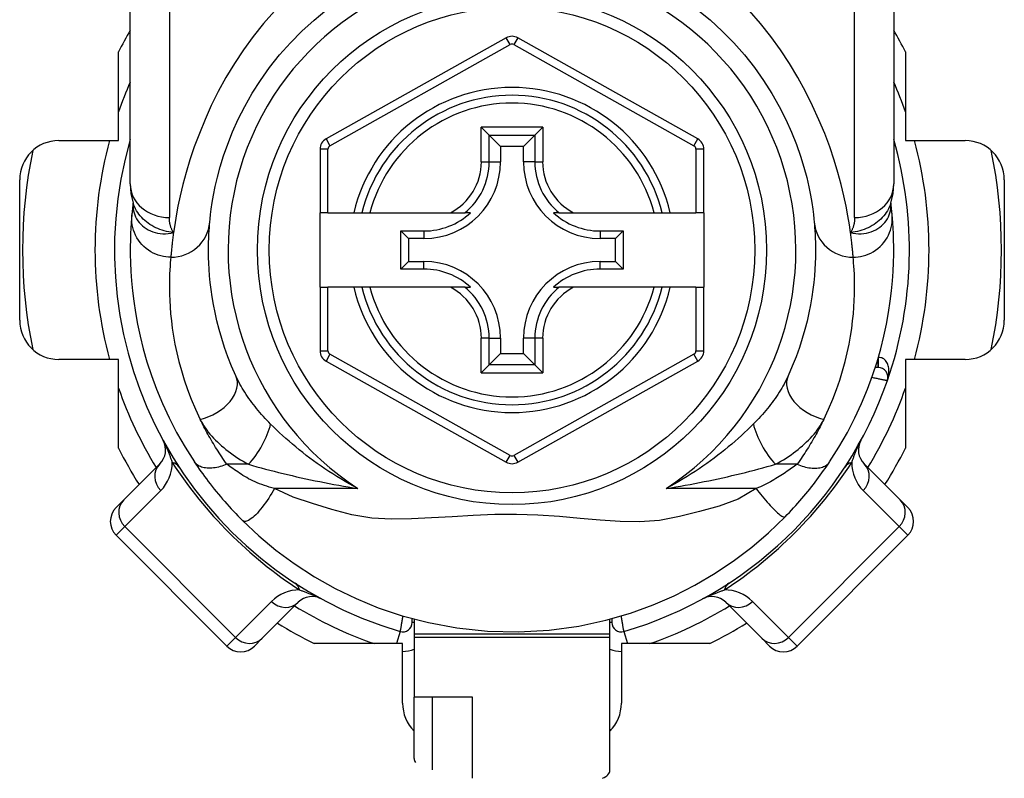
# Model space of a CAD drawing. Header units: inches. Extents: x 7 to 174, y 10 to 93.
# Tile 70 of 132: x 24.094 to 25.084, y 68.824 to 69.586. Entities that reach past the tile are written whole.
import ezdxf

# ---------------------------------------------------------------- set-up
doc = ezdxf.new("R2010")
doc.units = ezdxf.units.IN
doc.header["$MEASUREMENT"] = 0
doc.layers.add('Visible Edges(ANSI)', color=7, linetype='Continuous', lineweight=25)
doc.layers.add('Visible Tangent Edges(ANSI)', color=7, linetype='Continuous', lineweight=25)

msp = doc.modelspace()

# ---------------------------------------------------------------- linework, layer by layer
at = {"layer": 'Visible Edges(ANSI)'}
for p, q in [((24.20471, 69.42116), (24.20471, 69.65842)), ((24.97243, 69.65842), (24.97243, 69.42116)), ((24.58279, 69.56802), (24.4016, 69.46638)), ((24.77537, 69.46638), (24.59435, 69.56802)), ((24.1929, 69.46473), (24.1929, 69.55377)), ((24.98424, 69.55377), (24.98424, 69.46473)), ((24.55773, 69.47809), (24.56557, 69.47024)), ((24.56557, 69.47024), (24.577, 69.45882)), ((24.61156, 69.47024), (24.60013, 69.45882)), ((24.61156, 69.47024), (24.61941, 69.47809)), ((24.13294, 69.46473), (24.1929, 69.46473)), ((24.577, 69.45882), (24.577, 69.44331)), ((24.60013, 69.45882), (24.577, 69.45882)), ((24.60013, 69.44331), (24.60013, 69.45882)), ((24.98424, 69.46473), (25.0442, 69.46473)), ((24.39557, 69.45608), (24.39557, 69.39213)), ((24.78139, 69.39213), (24.78139, 69.45608)), ((24.09357, 69.2841), (24.09357, 69.42536)), ((25.08357, 69.42536), (25.08357, 69.2841)), ((24.20764, 69.40203), (24.20763, 69.40199)), ((24.96951, 69.40199), (24.9695, 69.40203)), ((24.40344, 69.39213), (24.39557, 69.39213)), ((24.39557, 69.31733), (24.39557, 69.39213)), ((24.40344, 69.39213), (24.42952, 69.39213)), ((24.42952, 69.39213), (24.43762, 69.39213)), ((24.43762, 69.39213), (24.44575, 69.39213)), ((24.44575, 69.39213), (24.52673, 69.39213)), ((24.52673, 69.39213), (24.541, 69.39213)), ((24.54691, 69.39213), (24.541, 69.39213)), ((24.63613, 69.39213), (24.63022, 69.39213)), ((24.63613, 69.39213), (24.65041, 69.39213)), ((24.65041, 69.39213), (24.73139, 69.39213)), ((24.73139, 69.39213), (24.73952, 69.39213)), ((24.73952, 69.39213), (24.74762, 69.39213)), ((24.74762, 69.39213), (24.77352, 69.39213)), ((24.78139, 69.39213), (24.77352, 69.39213)), ((24.78139, 69.39213), (24.78139, 69.31733)), ((24.4769, 69.33559), (24.4769, 69.37387)), ((24.4769, 69.37387), (24.48448, 69.3663)), ((24.4769, 69.37387), (24.49999, 69.37387)), ((24.67715, 69.37387), (24.70023, 69.37387)), ((24.70023, 69.37387), (24.69265, 69.3663)), ((24.70023, 69.37387), (24.70023, 69.33559)), ((24.48448, 69.3663), (24.48448, 69.34316)), ((24.49999, 69.3663), (24.48448, 69.3663)), ((24.69265, 69.3663), (24.67715, 69.3663)), ((24.69265, 69.34316), (24.69265, 69.3663)), ((24.4769, 69.33559), (24.48448, 69.34316)), ((24.48448, 69.34316), (24.49999, 69.34316)), ((24.67715, 69.34316), (24.69265, 69.34316)), ((24.70023, 69.33559), (24.69265, 69.34316)), ((24.49999, 69.33559), (24.4769, 69.33559)), ((24.70023, 69.33559), (24.67715, 69.33559)), ((24.39557, 69.31733), (24.39557, 69.25338)), ((24.39557, 69.31733), (24.40344, 69.31733)), ((24.42952, 69.31733), (24.40344, 69.31733)), ((24.43762, 69.31733), (24.42952, 69.31733)), ((24.44575, 69.31733), (24.43762, 69.31733)), ((24.52673, 69.31733), (24.44575, 69.31733)), ((24.541, 69.31733), (24.52673, 69.31733)), ((24.541, 69.31733), (24.54691, 69.31733)), ((24.63022, 69.31733), (24.63613, 69.31733)), ((24.65041, 69.31733), (24.63613, 69.31733)), ((24.73139, 69.31733), (24.65041, 69.31733)), ((24.73952, 69.31733), (24.73139, 69.31733)), ((24.74762, 69.31733), (24.73952, 69.31733)), ((24.77352, 69.31733), (24.74762, 69.31733)), ((24.77352, 69.31733), (24.78139, 69.31733)), ((24.78139, 69.25338), (24.78139, 69.31733)), ((24.577, 69.26615), (24.577, 69.25064)), ((24.60013, 69.25064), (24.60013, 69.26615)), ((24.56557, 69.23922), (24.577, 69.25064)), ((24.577, 69.25064), (24.60013, 69.25064)), ((24.61156, 69.23922), (24.60013, 69.25064)), ((24.1929, 69.24473), (24.13294, 69.24473)), ((24.1929, 69.15569), (24.1929, 69.24473)), ((24.4016, 69.24308), (24.58279, 69.14144)), ((24.59435, 69.14144), (24.77537, 69.24308)), ((24.98424, 69.24473), (24.98424, 69.15569)), ((25.0442, 69.24473), (24.98424, 69.24473)), ((24.56557, 69.23922), (24.55773, 69.23137)), ((24.61941, 69.23137), (24.61156, 69.23922)), ((24.95673, 69.23662), (24.9538, 69.23662)), ((24.23449, 69.13985), (24.19829, 69.10364)), ((24.97885, 69.10364), (24.94264, 69.13985)), ((24.19047, 69.09583), (24.19829, 69.10364)), ((24.97885, 69.10364), (24.98666, 69.09583)), ((24.19047, 69.06799), (24.30183, 68.95663)), ((24.87531, 68.95663), (24.98666, 69.06799)), ((24.33748, 68.96445), (24.37369, 69.00066)), ((24.80345, 69.00066), (24.83965, 68.96445)), ((24.48817, 68.98035), (24.48817, 68.98423)), ((24.49014, 68.98371), (24.49014, 68.96853)), ((24.68699, 68.96853), (24.68699, 68.98371)), ((24.68896, 68.98423), (24.68896, 68.98035)), ((24.33748, 68.96445), (24.32967, 68.95663)), ((24.49014, 68.96853), (24.49014, 68.96559)), ((24.49014, 68.96559), (24.49014, 68.90524)), ((24.68699, 68.96559), (24.68699, 68.96853)), ((24.68699, 68.83188), (24.68699, 68.96559)), ((24.84747, 68.95663), (24.83965, 68.96445)), ((24.47857, 68.95906), (24.38953, 68.95906)), ((24.47857, 68.8991), (24.47857, 68.95906)), ((24.78761, 68.95906), (24.69857, 68.95906)), ((24.69857, 68.95906), (24.69857, 68.8991)), ((24.49014, 68.84355), (24.49014, 68.90524)), ((24.54883, 68.90524), (24.49014, 68.90524))]:
    msp.add_line(p, q, dxfattribs=at)
at = {"layer": 'Visible Edges(ANSI)', "flags": 128}
for points in [[(24.28474, 69.38275), (24.28505, 69.38599), (24.28553, 69.39035), (24.28623, 69.39583), (24.28719, 69.40237), (24.28847, 69.40993), (24.29017, 69.41845), (24.29235, 69.42789), (24.29509, 69.43821), (24.29852, 69.44933), (24.30268, 69.46112), (24.30761, 69.47345), (24.31334, 69.48616), (24.31989, 69.49913), (24.32729, 69.51222), (24.33558, 69.52528), (24.34477, 69.53818), (24.35483, 69.55076), (24.36569, 69.56294), (24.3773, 69.57466), (24.3896, 69.58584), (24.40253, 69.5964)], [(24.77472, 69.59648), (24.78766, 69.58593), (24.79995, 69.57474), (24.81154, 69.56299), (24.82237, 69.55076), (24.83241, 69.53813), (24.84157, 69.5252), (24.84986, 69.5121), (24.85729, 69.49898), (24.86387, 69.48598), (24.86962, 69.47323), (24.87456, 69.4609), (24.87871, 69.44912), (24.8821, 69.43803), (24.88485, 69.42776), (24.88705, 69.41837), (24.88876, 69.40989), (24.89006, 69.40237), (24.891, 69.39585), (24.89166, 69.39038), (24.8921, 69.386), (24.8924, 69.38275)], [(24.20471, 69.42116), (24.20541, 69.41162), (24.20773, 69.40173)], [(24.9694, 69.40173), (24.97173, 69.41162), (24.97243, 69.42116)], [(24.20763, 69.40199), (24.20755, 69.40133), (24.20747, 69.40068), (24.20739, 69.40005), (24.20732, 69.39944), (24.20725, 69.39883), (24.20718, 69.39824), (24.20712, 69.39767), (24.20706, 69.39711), (24.207, 69.39656), (24.20694, 69.39602), (24.20688, 69.3955), (24.20683, 69.39499), (24.20678, 69.3945), (24.20673, 69.39402), (24.20668, 69.39355), (24.20663, 69.3931), (24.20659, 69.39266), (24.20655, 69.39224), (24.20651, 69.39183), (24.20647, 69.39143), (24.20643, 69.39105), (24.2064, 69.39068), (24.20636, 69.39033), (24.20633, 69.38999)], [(24.9708, 69.38999), (24.97077, 69.39033), (24.97074, 69.39068), (24.9707, 69.39105), (24.97067, 69.39143), (24.97063, 69.39183), (24.97059, 69.39224), (24.97055, 69.39266), (24.9705, 69.3931), (24.97046, 69.39355), (24.97041, 69.39402), (24.97036, 69.3945), (24.97031, 69.39499), (24.97025, 69.3955), (24.9702, 69.39602), (24.97014, 69.39656), (24.97008, 69.39711), (24.97002, 69.39767), (24.96995, 69.39824), (24.96988, 69.39883), (24.96981, 69.39944), (24.96974, 69.40005), (24.96967, 69.40068), (24.96959, 69.40133), (24.96951, 69.40199)], [(24.20633, 69.38999), (24.20601, 69.38626), (24.20567, 69.38189), (24.20535, 69.37685), (24.20506, 69.37117), (24.20484, 69.36485), (24.20472, 69.35788), (24.20474, 69.35029), (24.20492, 69.34207), (24.20531, 69.33324), (24.20596, 69.32381), (24.2069, 69.31379), (24.20819, 69.30319), (24.20987, 69.29203), (24.21199, 69.28033), (24.21461, 69.26813), (24.21778, 69.25543), (24.22155, 69.24228), (24.22598, 69.22872), (24.23112, 69.2148), (24.23704, 69.20055), (24.24375, 69.18606), (24.25133, 69.17138), (24.25979, 69.15661), (24.26919, 69.14179)], [(24.90795, 69.14179), (24.91733, 69.15657), (24.92579, 69.17135), (24.93337, 69.18603), (24.9401, 69.20054), (24.94601, 69.2148), (24.95115, 69.22872), (24.95559, 69.24228), (24.95936, 69.25543), (24.96253, 69.26813), (24.96515, 69.28033), (24.96727, 69.29203), (24.96895, 69.30319), (24.97024, 69.31379), (24.97118, 69.32381), (24.97182, 69.33324), (24.97222, 69.34207), (24.9724, 69.35029), (24.97241, 69.35788), (24.97229, 69.36485), (24.97207, 69.37117), (24.97179, 69.37685), (24.97146, 69.38189), (24.97113, 69.38626), (24.9708, 69.38999)], [(24.31089, 69.22826), (24.3067, 69.23792), (24.30294, 69.24742), (24.29961, 69.25676), (24.29667, 69.26589), (24.29411, 69.27479), (24.2919, 69.28343), (24.29001, 69.29179), (24.28843, 69.29984), (24.28711, 69.30759), (24.28604, 69.31502), (24.28519, 69.32212), (24.28454, 69.32891), (24.28406, 69.33535), (24.28374, 69.34146), (24.28354, 69.34721), (24.28346, 69.35262), (24.28346, 69.35766), (24.28353, 69.36235), (24.28367, 69.36667), (24.28385, 69.37063), (24.28406, 69.37422), (24.28429, 69.37744), (24.28452, 69.38029), (24.28474, 69.38275)], [(24.8924, 69.38275), (24.89261, 69.38029), (24.89284, 69.37745), (24.89306, 69.37423), (24.89327, 69.37064), (24.89345, 69.36667), (24.89359, 69.36232), (24.89367, 69.35762), (24.89368, 69.35255), (24.89359, 69.34713), (24.8934, 69.34137), (24.89308, 69.33527), (24.8926, 69.32883), (24.89194, 69.32206), (24.89109, 69.31496), (24.89001, 69.30753), (24.8887, 69.29977), (24.8871, 69.29169), (24.88521, 69.28332), (24.88299, 69.27467), (24.88043, 69.26578), (24.8775, 69.25667), (24.87417, 69.24736), (24.87043, 69.23788), (24.86624, 69.22826)], [(24.26919, 69.14179), (24.27077, 69.13943), (24.27241, 69.13703), (24.2741, 69.1346), (24.27584, 69.13214), (24.27762, 69.12966), (24.27944, 69.12716), (24.28131, 69.12464), (24.28322, 69.12211), (24.28517, 69.11957), (24.28716, 69.11703), (24.28919, 69.11448), (24.29126, 69.11193), (24.29335, 69.10939), (24.29546, 69.10687), (24.29759, 69.10437), (24.29975, 69.10189), (24.30192, 69.09943), (24.30412, 69.09698), (24.30633, 69.09456), (24.30856, 69.09217), (24.3108, 69.08979), (24.31305, 69.08745), (24.31532, 69.08513), (24.3176, 69.08284)], [(24.86321, 69.08655), (24.86536, 69.08877), (24.8675, 69.09102), (24.86963, 69.09329), (24.87175, 69.09558), (24.87385, 69.0979), (24.87594, 69.10024), (24.87801, 69.10259), (24.88004, 69.10495), (24.88205, 69.10731), (24.88402, 69.10967), (24.88597, 69.11203), (24.88787, 69.11439), (24.88975, 69.11674), (24.89159, 69.11909), (24.89339, 69.12142), (24.89515, 69.12375), (24.89689, 69.12607), (24.89858, 69.12837), (24.90024, 69.13067), (24.90187, 69.13294), (24.90345, 69.13519), (24.90499, 69.13742), (24.90649, 69.13962), (24.90795, 69.14179)], [(24.3176, 69.08284), (24.33405, 69.06737), (24.35102, 69.05316), (24.36958, 69.03946), (24.38993, 69.02626), (24.41064, 69.0146), (24.4318, 69.00434), (24.45415, 68.99517), (24.47829, 68.98705), (24.5046, 68.98016), (24.53321, 68.97488), (24.56379, 68.97167), (24.59495, 68.97093), (24.62602, 68.97272), (24.65572, 68.97679), (24.68294, 68.98265), (24.70773, 68.98984), (24.73047, 68.99805), (24.75174, 69.00728), (24.77233, 69.01771), (24.7929, 69.02977), (24.81234, 69.04283), (24.82988, 69.05616), (24.8465, 69.07044), (24.86321, 69.08655)]]:
    msp.add_lwpolyline(points, dxfattribs=at)
at = {"layer": 'Visible Edges(ANSI)'}
msp.add_circle((24.58857, 69.35473), 0.25591, dxfattribs=at)
for centre, radius, start, end in [((24.58857, 69.35473), 0.44291, 150.07357, 153.29515), ((24.58857, 69.55772), 0.01181, 60.68681, 119.29123), ((24.58857, 69.35473), 0.44291, 26.70485, 29.92643), ((24.58857, 69.35473), 0.15551, 13.91643, 166.08357), ((24.13294, 69.42536), 0.03937, 90, 180), ((24.58857, 69.35473), 0.39961, 163.8612, 253.64823), ((24.40738, 69.45608), 0.01181, 119.29123, 180), ((24.76958, 69.45608), 0.01181, 0, 60.68681), ((24.58857, 69.35473), 0.39961, 340.83542, 16.1388), ((25.0442, 69.42536), 0.03937, 0, 90), ((24.58857, 69.35473), 0.49213, 168.27724, 191.72276), ((24.58857, 69.35473), 0.49213, 348.27724, 11.72276), ((24.49999, 69.44331), 0.07702, 270, 0), ((24.67715, 69.44331), 0.07702, 180, 270), ((24.49999, 69.44331), 0.06944, 270, 312.51741), ((24.67715, 69.44331), 0.06944, 227.48259, 270), ((24.49999, 69.26615), 0.07702, 0, 90), ((24.67715, 69.26615), 0.07702, 90, 180), ((24.49999, 69.26615), 0.06944, 47.48259, 90), ((24.67715, 69.26615), 0.06944, 90, 132.51741), ((24.58857, 69.35473), 0.15551, 193.91643, 346.08357), ((24.13294, 69.2841), 0.03937, 180, 270), ((25.0442, 69.2841), 0.03937, 270, 0), ((24.40738, 69.25338), 0.01181, 180, 240.70877), ((24.76958, 69.25338), 0.01181, 299.31319, 0), ((24.95673, 69.22678), 0.00984, 340.83542, 90), ((24.58857, 69.35473), 0.39961, 286.35177, 340.83542), ((24.22057, 69.15377), 0.01969, 315, 28.6389), ((24.95656, 69.15377), 0.01969, 151.3611, 225), ((24.58857, 69.35473), 0.44291, 206.70485, 212.16041), ((24.58857, 69.35473), 0.44291, 327.83959, 333.29515), ((24.58857, 69.15174), 0.01181, 240.70877, 299.31319), ((24.20439, 69.08191), 0.01969, 135, 225), ((24.97274, 69.08191), 0.01969, 315, 45), ((24.38761, 68.98674), 0.01969, 61.3611, 135), ((24.78953, 68.98674), 0.01969, 45, 118.6389), ((24.58857, 69.35473), 0.44291, 237.83959, 243.29515), ((24.47873, 68.98035), 0.00945, 253.64823, 0), ((24.69841, 68.98035), 0.00945, 180, 286.35177), ((24.58857, 69.35473), 0.44291, 296.70485, 302.16041), ((24.31575, 68.97055), 0.01969, 225, 315), ((24.86139, 68.97055), 0.01969, 225, 315), ((24.51794, 68.8991), 0.03937, 180, 225.08961), ((24.6592, 68.8991), 0.03937, 314.91039, 0), ((24.58857, 69.35473), 0.49213, 258.27724, 258.46304), ((24.58857, 69.35473), 0.49213, 281.53696, 281.72276)]:
    msp.add_arc(centre, radius, start, end, dxfattribs=at)
for centre, major_axis, ratio, start_param, end_param in [((24.50983, 68.83748), (-0.01932, 0.00795), 0.47244, 0.192077, 0.554295), ((24.66731, 68.83188), (0.01969, 0), 0.532359, 5.388977, 6.283185)]:
    msp.add_ellipse(centre, major_axis=major_axis, ratio=ratio, start_param=start_param, end_param=end_param, dxfattribs=at)
at = {"layer": 'Visible Tangent Edges(ANSI)'}
for p, q in [((24.24408, 69.65842), (24.24408, 69.38727)), ((24.93306, 69.38727), (24.93306, 69.65842)), ((24.58664, 69.56116), (24.58279, 69.56802)), ((24.59435, 69.56802), (24.59049, 69.56115)), ((24.40545, 69.45951), (24.58664, 69.56116)), ((24.59049, 69.56115), (24.77151, 69.45952)), ((24.55773, 69.44331), (24.55773, 69.47809)), ((24.61941, 69.47809), (24.55773, 69.47809)), ((24.56557, 69.44331), (24.56557, 69.47024)), ((24.56557, 69.47024), (24.61156, 69.47024)), ((24.61156, 69.47024), (24.61156, 69.44331)), ((24.61941, 69.47809), (24.61941, 69.44331)), ((24.4016, 69.46638), (24.40545, 69.45951)), ((24.77151, 69.45952), (24.77537, 69.46638)), ((24.40344, 69.45608), (24.39557, 69.45608)), ((24.40344, 69.39213), (24.40344, 69.45608)), ((24.78139, 69.45608), (24.77352, 69.45608)), ((24.77352, 69.45608), (24.77352, 69.39213)), ((24.55773, 69.44331), (24.56557, 69.44331)), ((24.56557, 69.44331), (24.577, 69.44331)), ((24.61156, 69.44331), (24.60013, 69.44331)), ((24.61156, 69.44331), (24.61941, 69.44331)), ((24.49999, 69.37387), (24.49999, 69.3663)), ((24.67715, 69.37387), (24.67715, 69.3663)), ((24.49999, 69.33559), (24.49999, 69.34316)), ((24.67715, 69.33559), (24.67715, 69.34316)), ((24.40344, 69.25338), (24.40344, 69.31733)), ((24.77352, 69.31733), (24.77352, 69.25338)), ((24.55773, 69.23137), (24.55773, 69.26615)), ((24.56557, 69.26615), (24.55773, 69.26615)), ((24.56557, 69.23922), (24.56557, 69.26615)), ((24.56557, 69.26615), (24.577, 69.26615)), ((24.61156, 69.26615), (24.60013, 69.26615)), ((24.61941, 69.26615), (24.61156, 69.26615)), ((24.61156, 69.26615), (24.61156, 69.23922)), ((24.61941, 69.26615), (24.61941, 69.23137)), ((24.39557, 69.25338), (24.40344, 69.25338)), ((24.77352, 69.25338), (24.78139, 69.25338)), ((24.40545, 69.24995), (24.4016, 69.24308)), ((24.58664, 69.14831), (24.40545, 69.24995)), ((24.77151, 69.24994), (24.59049, 69.14831)), ((24.77537, 69.24308), (24.77151, 69.24994)), ((24.95673, 69.23662), (24.95673, 69.24609)), ((24.95684, 69.24646), (24.95679, 69.23662)), ((24.55773, 69.23137), (24.61941, 69.23137)), ((24.61156, 69.23922), (24.56557, 69.23922)), ((24.58279, 69.14144), (24.58664, 69.14831)), ((24.59049, 69.14831), (24.59435, 69.14144)), ((24.32361, 69.13933), (24.30194, 69.13933)), ((24.87519, 69.13933), (24.85353, 69.13933)), ((24.19916, 69.07667), (24.23536, 69.11288)), ((24.43361, 69.11502), (24.34968, 69.11502)), ((24.83405, 69.11502), (24.74353, 69.11502)), ((24.94177, 69.11288), (24.97798, 69.07667)), ((24.19916, 69.07667), (24.19047, 69.06799)), ((24.31051, 68.96532), (24.19916, 69.07667)), ((24.97798, 69.07667), (24.86663, 68.96532)), ((24.98666, 69.06799), (24.97798, 69.07667)), ((24.34672, 69.00152), (24.31051, 68.96532)), ((24.86663, 68.96532), (24.83042, 69.00152)), ((24.49014, 68.98035), (24.48817, 68.98035)), ((24.68896, 68.98035), (24.68699, 68.98035)), ((24.30183, 68.95663), (24.31051, 68.96532)), ((24.47607, 68.97129), (24.47248, 68.95906)), ((24.68699, 68.96853), (24.49014, 68.96853)), ((24.49014, 68.96559), (24.68699, 68.96559)), ((24.70107, 68.97129), (24.70466, 68.95906)), ((24.86663, 68.96532), (24.87531, 68.95663)), ((24.50843, 68.90524), (24.50843, 68.83213)), ((24.54883, 68.82371), (24.54883, 68.90524))]:
    msp.add_line(p, q, dxfattribs=at)
at = {"layer": 'Visible Tangent Edges(ANSI)', "flags": 128}
for points in [[(24.34981, 69.59487), (24.3388, 69.58226), (24.32838, 69.56922), (24.31858, 69.55581), (24.30944, 69.54207), (24.301, 69.52808), (24.29327, 69.51398), (24.28624, 69.49985), (24.27989, 69.48582), (24.2742, 69.47197), (24.26914, 69.45843), (24.26471, 69.44528), (24.26087, 69.43265), (24.25762, 69.42062), (24.25491, 69.40931), (24.25268, 69.39878), (24.25085, 69.38906), (24.24939, 69.38019), (24.24822, 69.3722)], [(24.92892, 69.3722), (24.92775, 69.38017), (24.92629, 69.38904), (24.92447, 69.39875), (24.92223, 69.40927), (24.91954, 69.42055), (24.91632, 69.43255), (24.9125, 69.44517), (24.90805, 69.45831), (24.90297, 69.47187), (24.89724, 69.48574), (24.89086, 69.49981), (24.88381, 69.51396), (24.87608, 69.52809), (24.86767, 69.5421), (24.85855, 69.55588), (24.84878, 69.56933), (24.83838, 69.5824), (24.8274, 69.59504)], [(24.20753, 69.40071), (24.2075, 69.39853), (24.20766, 69.39634), (24.208, 69.39418), (24.20852, 69.39204), (24.20922, 69.38996), (24.21009, 69.38793), (24.21114, 69.38597), (24.21236, 69.38408), (24.21375, 69.38228), (24.21529, 69.38058), (24.21697, 69.379), (24.2188, 69.37753), (24.22076, 69.37619), (24.22285, 69.37498), (24.22505, 69.37392), (24.22736, 69.37302), (24.22976, 69.37228), (24.23224, 69.37172), (24.23479, 69.37132), (24.23741, 69.37111), (24.24006, 69.37109), (24.24276, 69.37126), (24.24548, 69.37162), (24.24822, 69.3722)], [(24.20763, 69.40199), (24.20763, 69.40195), (24.20762, 69.40192), (24.20762, 69.40188), (24.20761, 69.40184), (24.20761, 69.4018), (24.20761, 69.40176), (24.2076, 69.40171), (24.2076, 69.40167), (24.20759, 69.40162), (24.20759, 69.40157), (24.20759, 69.40152), (24.20758, 69.40147), (24.20758, 69.40142), (24.20757, 69.40136), (24.20757, 69.40131), (24.20757, 69.40125), (24.20756, 69.40119), (24.20756, 69.40112), (24.20755, 69.40106), (24.20755, 69.40099), (24.20754, 69.40092), (24.20754, 69.40085), (24.20754, 69.40078), (24.20753, 69.40071)], [(24.24822, 69.3722), (24.24583, 69.37255), (24.24349, 69.37298), (24.24118, 69.37348), (24.23892, 69.37406), (24.23671, 69.37471), (24.23455, 69.37545), (24.23244, 69.37626), (24.23038, 69.37716), (24.22838, 69.37814), (24.22643, 69.37922), (24.22454, 69.38038), (24.22272, 69.38162), (24.22098, 69.38294), (24.21931, 69.38434), (24.21773, 69.38582), (24.21623, 69.38736), (24.21482, 69.38897), (24.2135, 69.39064), (24.21228, 69.39237), (24.21116, 69.39415), (24.21014, 69.39599), (24.20923, 69.39787), (24.20842, 69.39979), (24.20773, 69.40174)], [(24.96941, 69.40174), (24.96871, 69.39979), (24.96791, 69.39787), (24.967, 69.39599), (24.96598, 69.39415), (24.96486, 69.39237), (24.96363, 69.39064), (24.96232, 69.38897), (24.96091, 69.38736), (24.95941, 69.38582), (24.95782, 69.38434), (24.95616, 69.38294), (24.95441, 69.38162), (24.95259, 69.38038), (24.9507, 69.37922), (24.94876, 69.37814), (24.94675, 69.37716), (24.9447, 69.37626), (24.94258, 69.37545), (24.94042, 69.37471), (24.93821, 69.37406), (24.93595, 69.37348), (24.93365, 69.37298), (24.9313, 69.37255), (24.92892, 69.3722)], [(24.92892, 69.3722), (24.93165, 69.37162), (24.93438, 69.37126), (24.93707, 69.37109), (24.93973, 69.37111), (24.94234, 69.37132), (24.94489, 69.37172), (24.94737, 69.37228), (24.94978, 69.37302), (24.95209, 69.37392), (24.95429, 69.37498), (24.95637, 69.37619), (24.95833, 69.37753), (24.96016, 69.379), (24.96185, 69.38058), (24.96339, 69.38228), (24.96477, 69.38408), (24.96599, 69.38597), (24.96704, 69.38793), (24.96792, 69.38996), (24.96862, 69.39204), (24.96914, 69.39418), (24.96948, 69.39634), (24.96963, 69.39853), (24.9696, 69.40071)], [(24.9696, 69.40071), (24.9696, 69.40078), (24.9696, 69.40085), (24.96959, 69.40092), (24.96959, 69.40099), (24.96958, 69.40106), (24.96958, 69.40112), (24.96957, 69.40119), (24.96957, 69.40125), (24.96957, 69.40131), (24.96956, 69.40136), (24.96956, 69.40142), (24.96955, 69.40147), (24.96955, 69.40152), (24.96955, 69.40157), (24.96954, 69.40162), (24.96954, 69.40167), (24.96953, 69.40171), (24.96953, 69.40176), (24.96953, 69.4018), (24.96952, 69.40184), (24.96952, 69.40188), (24.96951, 69.40192), (24.96951, 69.40195), (24.96951, 69.40199)], [(24.24554, 69.3475), (24.24308, 69.34759), (24.24058, 69.34783), (24.23803, 69.34824), (24.23546, 69.34882), (24.23289, 69.3496), (24.23033, 69.35056), (24.2278, 69.35171), (24.22534, 69.35306), (24.22295, 69.35459), (24.22066, 69.35631), (24.21849, 69.35819), (24.21647, 69.36023), (24.2146, 69.36241), (24.2129, 69.36472), (24.21138, 69.36713), (24.21006, 69.36962), (24.20893, 69.37217), (24.208, 69.37475), (24.20726, 69.37736), (24.20672, 69.37996), (24.20637, 69.38254), (24.20619, 69.38508), (24.20619, 69.38757), (24.20633, 69.38999)], [(24.9316, 69.3475), (24.93405, 69.34759), (24.93656, 69.34783), (24.93911, 69.34824), (24.94168, 69.34882), (24.94425, 69.3496), (24.94681, 69.35056), (24.94933, 69.35171), (24.9518, 69.35306), (24.95419, 69.35459), (24.95648, 69.35631), (24.95864, 69.35819), (24.96067, 69.36023), (24.96254, 69.36241), (24.96424, 69.36472), (24.96576, 69.36713), (24.96708, 69.36962), (24.96821, 69.37217), (24.96914, 69.37475), (24.96987, 69.37736), (24.97041, 69.37996), (24.97077, 69.38254), (24.97094, 69.38508), (24.97095, 69.38757), (24.9708, 69.38999)], [(24.24822, 69.3722), (24.24788, 69.37275), (24.24755, 69.37331), (24.24723, 69.37387), (24.24693, 69.37445), (24.24665, 69.37503), (24.24638, 69.37562), (24.24613, 69.37621), (24.24589, 69.37681), (24.24567, 69.37742), (24.24546, 69.37804), (24.24526, 69.37866), (24.24509, 69.37929), (24.24492, 69.37992), (24.24477, 69.38056), (24.24464, 69.38121), (24.24452, 69.38186), (24.24442, 69.38252), (24.24433, 69.38318), (24.24425, 69.38385), (24.24419, 69.38453), (24.24414, 69.38521), (24.24411, 69.38589), (24.24409, 69.38658), (24.24408, 69.38727)], [(24.93306, 69.38727), (24.93305, 69.38658), (24.93303, 69.38589), (24.93299, 69.38521), (24.93295, 69.38453), (24.93288, 69.38385), (24.93281, 69.38318), (24.93272, 69.38252), (24.93261, 69.38186), (24.93249, 69.38121), (24.93236, 69.38056), (24.93221, 69.37992), (24.93205, 69.37929), (24.93187, 69.37866), (24.93168, 69.37804), (24.93147, 69.37742), (24.93125, 69.37681), (24.93101, 69.37621), (24.93075, 69.37562), (24.93049, 69.37503), (24.9302, 69.37445), (24.9299, 69.37387), (24.92959, 69.37331), (24.92926, 69.37275), (24.92892, 69.3722)], [(24.24822, 69.3722), (24.24802, 69.37074), (24.24783, 69.36932), (24.24766, 69.36793), (24.24749, 69.36657), (24.24732, 69.36526), (24.24717, 69.36398), (24.24703, 69.36273), (24.24689, 69.36153), (24.24676, 69.36036), (24.24664, 69.35924), (24.24652, 69.35815), (24.24641, 69.35709), (24.24631, 69.35608), (24.24621, 69.35511), (24.24612, 69.35417), (24.24604, 69.35327), (24.24596, 69.35241), (24.24588, 69.35159), (24.24581, 69.35081), (24.24575, 69.35007), (24.24569, 69.34937), (24.24563, 69.34871), (24.24558, 69.34809), (24.24554, 69.3475)], [(24.9316, 69.3475), (24.93155, 69.34809), (24.9315, 69.34871), (24.93145, 69.34938), (24.93139, 69.35008), (24.93132, 69.35083), (24.93125, 69.35161), (24.93118, 69.35243), (24.9311, 69.35329), (24.93102, 69.35419), (24.93093, 69.35512), (24.93083, 69.3561), (24.93073, 69.35711), (24.93062, 69.35817), (24.9305, 69.35925), (24.93038, 69.36038), (24.93025, 69.36155), (24.93011, 69.36275), (24.92997, 69.36399), (24.92981, 69.36526), (24.92965, 69.36658), (24.92948, 69.36793), (24.9293, 69.36932), (24.92911, 69.37074), (24.92892, 69.3722)], [(24.24554, 69.3475), (24.24529, 69.3449), (24.24503, 69.3419), (24.24477, 69.3385), (24.24453, 69.33471), (24.24433, 69.33054), (24.24417, 69.32597), (24.24409, 69.32103), (24.24409, 69.3157), (24.24418, 69.31), (24.2444, 69.30393), (24.24477, 69.29749), (24.24531, 69.29068), (24.24604, 69.28353), (24.247, 69.27603), (24.24821, 69.26819), (24.2497, 69.26001), (24.25149, 69.25151), (24.25362, 69.24269), (24.25611, 69.23357), (24.25901, 69.22419), (24.26232, 69.21455), (24.26609, 69.2047), (24.27033, 69.19467), (24.27506, 69.18448)], [(24.90207, 69.18448), (24.90679, 69.19464), (24.91102, 69.20464), (24.91478, 69.21446), (24.91809, 69.22407), (24.92098, 69.23345), (24.92348, 69.24258), (24.92562, 69.25141), (24.92742, 69.25994), (24.92891, 69.26813), (24.93012, 69.27597), (24.93109, 69.28346), (24.93183, 69.29061), (24.93237, 69.2974), (24.93273, 69.30384), (24.93295, 69.30991), (24.93305, 69.31563), (24.93304, 69.32098), (24.93295, 69.32595), (24.93279, 69.33053), (24.93259, 69.33472), (24.93235, 69.33851), (24.9321, 69.34191), (24.93185, 69.34491), (24.9316, 69.3475)], [(24.96603, 69.22355), (24.96642, 69.22475), (24.96676, 69.22597), (24.96704, 69.22721), (24.96727, 69.22846), (24.96745, 69.22971), (24.96756, 69.23097), (24.96762, 69.23222), (24.96761, 69.23347), (24.96753, 69.23471), (24.96739, 69.23595), (24.96718, 69.23716), (24.96689, 69.23836), (24.96653, 69.23951), (24.96608, 69.24062), (24.96555, 69.24169), (24.96492, 69.2427), (24.96421, 69.24363), (24.9634, 69.24446), (24.9625, 69.24518), (24.96151, 69.24576), (24.96043, 69.2462), (24.95928, 69.24647), (24.95808, 69.24656), (24.95684, 69.24646)], [(24.34591, 69.17972), (24.34404, 69.18162), (24.34219, 69.18354), (24.34037, 69.18548), (24.33859, 69.18743), (24.33683, 69.1894), (24.33511, 69.19138), (24.33343, 69.19338), (24.33178, 69.19538), (24.33017, 69.19739), (24.3286, 69.19941), (24.32707, 69.20144), (24.32557, 69.20348), (24.32411, 69.20552), (24.32269, 69.20757), (24.32131, 69.20963), (24.31997, 69.2117), (24.31867, 69.21377), (24.31742, 69.21585), (24.31621, 69.21793), (24.31504, 69.22001), (24.31393, 69.22208), (24.31287, 69.22415), (24.31185, 69.22621), (24.31089, 69.22826)], [(24.86624, 69.22826), (24.86529, 69.22622), (24.86427, 69.22416), (24.86321, 69.22209), (24.8621, 69.22002), (24.86094, 69.21795), (24.85973, 69.21587), (24.85848, 69.2138), (24.85718, 69.21173), (24.85584, 69.20966), (24.85447, 69.20761), (24.85305, 69.20556), (24.85159, 69.20351), (24.8501, 69.20148), (24.84856, 69.19945), (24.84699, 69.19743), (24.84538, 69.19541), (24.84373, 69.19341), (24.84205, 69.19142), (24.84033, 69.18943), (24.83857, 69.18746), (24.83678, 69.1855), (24.83496, 69.18356), (24.83311, 69.18163), (24.83122, 69.17972)], [(24.95047, 69.22678), (24.95146, 69.22657), (24.95244, 69.22636), (24.95342, 69.22616), (24.95439, 69.22595), (24.95534, 69.22576), (24.95628, 69.22556), (24.95719, 69.22537), (24.95808, 69.22519), (24.95894, 69.22501), (24.95976, 69.22484), (24.96055, 69.22467), (24.9613, 69.22452), (24.96201, 69.22437), (24.96267, 69.22423), (24.96329, 69.22411), (24.96384, 69.22399), (24.96434, 69.22389), (24.96478, 69.2238), (24.96515, 69.22373), (24.96546, 69.22366), (24.96571, 69.22361), (24.96588, 69.22358), (24.96599, 69.22355), (24.96603, 69.22355)], [(24.30194, 69.13933), (24.3006, 69.14123), (24.29927, 69.14313), (24.29796, 69.14504), (24.29668, 69.14693), (24.29543, 69.14882), (24.29419, 69.1507), (24.29297, 69.15259), (24.29178, 69.15448), (24.29059, 69.15637), (24.28943, 69.15826), (24.28828, 69.16015), (24.28716, 69.16203), (24.28605, 69.16392), (24.28496, 69.16581), (24.28389, 69.16769), (24.28283, 69.16957), (24.2818, 69.17145), (24.28078, 69.17333), (24.27978, 69.1752), (24.2788, 69.17706), (24.27784, 69.17892), (24.2769, 69.18078), (24.27597, 69.18263), (24.27506, 69.18448)], [(24.27506, 69.18448), (24.27617, 69.18233), (24.27738, 69.18018), (24.2787, 69.17805), (24.28011, 69.17594), (24.28162, 69.17384), (24.28322, 69.17176), (24.2849, 69.16971), (24.28666, 69.16767), (24.2885, 69.16567), (24.29041, 69.16369), (24.29239, 69.16175), (24.29444, 69.15983), (24.29655, 69.15794), (24.29873, 69.15609), (24.30097, 69.15426), (24.30327, 69.15246), (24.30563, 69.1507), (24.30805, 69.14896), (24.31052, 69.14726), (24.31305, 69.1456), (24.31562, 69.14397), (24.31824, 69.14239), (24.3209, 69.14084), (24.32361, 69.13933)], [(24.85353, 69.13933), (24.85624, 69.14084), (24.85892, 69.1424), (24.86154, 69.14399), (24.86412, 69.14562), (24.86665, 69.14729), (24.86913, 69.14899), (24.87154, 69.15073), (24.87391, 69.15249), (24.87621, 69.15429), (24.87845, 69.15612), (24.88063, 69.15798), (24.88274, 69.15987), (24.88479, 69.16178), (24.88676, 69.16373), (24.88867, 69.1657), (24.8905, 69.1677), (24.89226, 69.16973), (24.89393, 69.17178), (24.89553, 69.17385), (24.89703, 69.17595), (24.89844, 69.17806), (24.89976, 69.18019), (24.90097, 69.18233), (24.90207, 69.18448)], [(24.90207, 69.18448), (24.90116, 69.18263), (24.90023, 69.18077), (24.89929, 69.17891), (24.89832, 69.17704), (24.89734, 69.17518), (24.89634, 69.1733), (24.89533, 69.17143), (24.89429, 69.16955), (24.89324, 69.16767), (24.89216, 69.16578), (24.89107, 69.1639), (24.88996, 69.16201), (24.88884, 69.16012), (24.88769, 69.15823), (24.88653, 69.15634), (24.88534, 69.15445), (24.88414, 69.15256), (24.88292, 69.15067), (24.88169, 69.14878), (24.88043, 69.14689), (24.87915, 69.145), (24.87785, 69.14311), (24.87653, 69.14122), (24.87519, 69.13933)], [(24.43361, 69.11502), (24.42927, 69.11734), (24.42499, 69.1197), (24.42076, 69.12211), (24.41659, 69.12457), (24.41247, 69.12707), (24.40841, 69.12961), (24.40441, 69.13219), (24.40046, 69.13481), (24.39658, 69.13745), (24.39276, 69.14013), (24.389, 69.14284), (24.3853, 69.14558), (24.38166, 69.14834), (24.37809, 69.15112), (24.37457, 69.15393), (24.37112, 69.15676), (24.36772, 69.15961), (24.36439, 69.16248), (24.36113, 69.16535), (24.35793, 69.16823), (24.35481, 69.17112), (24.35176, 69.174), (24.34879, 69.17687), (24.34591, 69.17972)], [(24.83122, 69.17972), (24.82835, 69.17687), (24.82539, 69.17401), (24.82235, 69.17114), (24.81924, 69.16826), (24.81605, 69.16539), (24.81279, 69.16252), (24.80946, 69.15965), (24.80607, 69.1568), (24.80261, 69.15397), (24.79909, 69.15116), (24.79552, 69.14837), (24.79188, 69.14561), (24.78818, 69.14287), (24.78442, 69.14016), (24.78059, 69.13748), (24.77671, 69.13483), (24.77276, 69.13221), (24.76875, 69.12963), (24.76469, 69.12708), (24.76057, 69.12458), (24.75639, 69.12212), (24.75215, 69.11971), (24.74787, 69.11734), (24.74353, 69.11502)], [(24.23785, 69.1632), (24.23876, 69.16145), (24.23936, 69.1602), (24.23989, 69.15908), (24.24036, 69.15802), (24.24081, 69.15701), (24.24124, 69.15602), (24.24165, 69.15507), (24.24204, 69.15414), (24.24241, 69.15323), (24.24277, 69.15234), (24.24312, 69.15147), (24.24346, 69.15061), (24.24379, 69.14976), (24.24411, 69.14893), (24.24442, 69.14811), (24.24473, 69.1473), (24.24503, 69.1465), (24.24531, 69.1457), (24.2456, 69.14492), (24.24587, 69.14415), (24.24614, 69.14339), (24.24639, 69.14264), (24.24665, 69.1419), (24.24689, 69.14117)], [(24.93025, 69.14117), (24.93049, 69.1419), (24.93074, 69.14264), (24.931, 69.14339), (24.93127, 69.14415), (24.93154, 69.14492), (24.93182, 69.1457), (24.93211, 69.1465), (24.93241, 69.1473), (24.93271, 69.14811), (24.93302, 69.14893), (24.93334, 69.14976), (24.93367, 69.15061), (24.93401, 69.15147), (24.93436, 69.15234), (24.93473, 69.15323), (24.9351, 69.15414), (24.93549, 69.15507), (24.9359, 69.15602), (24.93632, 69.15701), (24.93677, 69.15802), (24.93725, 69.15908), (24.93778, 69.1602), (24.93838, 69.16145), (24.93929, 69.1632)], [(24.30194, 69.13933), (24.30027, 69.13866), (24.29857, 69.13805), (24.29686, 69.13749), (24.29514, 69.13699), (24.29342, 69.13655), (24.2917, 69.13618), (24.29, 69.13587), (24.28832, 69.13564), (24.28667, 69.13548), (24.28505, 69.1354), (24.28348, 69.1354), (24.28195, 69.13547), (24.28048, 69.13562), (24.27907, 69.13585), (24.27772, 69.13616), (24.27645, 69.13653), (24.27525, 69.13698), (24.27414, 69.1375), (24.2731, 69.13808), (24.27215, 69.13872), (24.27128, 69.13941), (24.2705, 69.14016), (24.2698, 69.14096), (24.26919, 69.14179)], [(24.87519, 69.13933), (24.87687, 69.13866), (24.87857, 69.13805), (24.88028, 69.13749), (24.882, 69.13699), (24.88372, 69.13655), (24.88543, 69.13618), (24.88713, 69.13587), (24.88881, 69.13564), (24.89046, 69.13548), (24.89208, 69.1354), (24.89366, 69.1354), (24.89518, 69.13547), (24.89666, 69.13562), (24.89807, 69.13585), (24.89941, 69.13616), (24.90068, 69.13653), (24.90188, 69.13698), (24.903, 69.1375), (24.90404, 69.13808), (24.90499, 69.13872), (24.90586, 69.13941), (24.90664, 69.14016), (24.90734, 69.14096), (24.90795, 69.14179)], [(24.34968, 69.11502), (24.3471, 69.11571), (24.34455, 69.11643), (24.34204, 69.1172), (24.33957, 69.11802), (24.33714, 69.11887), (24.33476, 69.11977), (24.33243, 69.12071), (24.33017, 69.12168), (24.32797, 69.1227), (24.32584, 69.12375), (24.32378, 69.12483), (24.3218, 69.12594), (24.3199, 69.12707), (24.31808, 69.12822), (24.31629, 69.12936), (24.31454, 69.1305), (24.31283, 69.13163), (24.31115, 69.13276), (24.30951, 69.13388), (24.30791, 69.135), (24.30635, 69.1361), (24.30484, 69.13719), (24.30337, 69.13827), (24.30194, 69.13933)], [(24.32361, 69.13933), (24.32774, 69.13814), (24.33195, 69.13695), (24.33622, 69.13577), (24.34056, 69.13461), (24.34494, 69.13345), (24.34937, 69.13231), (24.35384, 69.13119), (24.35835, 69.13008), (24.36288, 69.12899), (24.36744, 69.12792), (24.37202, 69.12687), (24.37662, 69.12584), (24.38125, 69.12483), (24.38591, 69.12383), (24.3906, 69.12286), (24.39531, 69.1219), (24.40003, 69.12097), (24.40478, 69.12005), (24.40955, 69.11916), (24.41433, 69.11829), (24.41913, 69.11744), (24.42395, 69.11661), (24.42877, 69.11581), (24.43361, 69.11502)], [(24.74353, 69.11502), (24.74837, 69.11581), (24.7532, 69.11661), (24.75802, 69.11744), (24.76283, 69.11829), (24.76761, 69.11916), (24.77238, 69.12006), (24.77714, 69.12097), (24.78187, 69.12191), (24.78658, 69.12286), (24.79127, 69.12384), (24.79593, 69.12484), (24.80056, 69.12585), (24.80518, 69.12688), (24.80976, 69.12794), (24.81432, 69.12901), (24.81885, 69.1301), (24.82336, 69.1312), (24.82782, 69.13233), (24.83225, 69.13347), (24.83662, 69.13462), (24.84094, 69.13578), (24.84521, 69.13696), (24.8494, 69.13814), (24.85353, 69.13933)], [(24.87519, 69.13933), (24.87388, 69.13835), (24.87254, 69.13737), (24.87115, 69.13637), (24.86973, 69.13536), (24.86828, 69.13434), (24.86679, 69.13331), (24.86526, 69.13227), (24.86371, 69.13123), (24.86212, 69.13019), (24.86051, 69.12914), (24.85886, 69.12809), (24.85718, 69.12703), (24.85546, 69.12597), (24.85372, 69.12492), (24.85195, 69.12386), (24.85015, 69.1228), (24.84832, 69.12174), (24.84646, 69.12068), (24.84455, 69.11965), (24.84257, 69.11865), (24.84052, 69.11768), (24.83841, 69.11675), (24.83625, 69.11587), (24.83405, 69.11502)], [(24.34968, 69.11502), (24.34835, 69.11266), (24.34695, 69.11027), (24.34549, 69.10786), (24.34397, 69.10546), (24.3424, 69.10308), (24.34079, 69.10074), (24.33915, 69.09846), (24.33749, 69.09627), (24.33582, 69.09417), (24.33416, 69.0922), (24.33252, 69.09036), (24.3309, 69.08868), (24.32934, 69.08717), (24.32783, 69.08584), (24.32639, 69.0847), (24.32502, 69.08375), (24.32375, 69.083), (24.32257, 69.08245), (24.32148, 69.08209), (24.3205, 69.08191), (24.31962, 69.0819), (24.31885, 69.08207), (24.31817, 69.08238), (24.3176, 69.08284)], [(24.83405, 69.11502), (24.81582, 69.10426), (24.79675, 69.09719), (24.77708, 69.09198), (24.75697, 69.0869), (24.73681, 69.08286), (24.71692, 69.08143), (24.69717, 69.08177), (24.67726, 69.08315), (24.65699, 69.08497), (24.63618, 69.08678), (24.61471, 69.08822), (24.59299, 69.08896), (24.57136, 69.08871), (24.54967, 69.08782), (24.52845, 69.08662), (24.50778, 69.08538), (24.48752, 69.08444), (24.46755, 69.08423), (24.44763, 69.08532), (24.42751, 69.08842), (24.40747, 69.09401), (24.38784, 69.09994), (24.3686, 69.10639), (24.34968, 69.11502)], [(24.83405, 69.11502), (24.83551, 69.11309), (24.83703, 69.11112), (24.83858, 69.10915), (24.84017, 69.10717), (24.84178, 69.10521), (24.84341, 69.10327), (24.84504, 69.10137), (24.84666, 69.09954), (24.84826, 69.09777), (24.84982, 69.0961), (24.85134, 69.09453), (24.8528, 69.09307), (24.8542, 69.09174), (24.85552, 69.09054), (24.85675, 69.08949), (24.85788, 69.08858), (24.85892, 69.08782), (24.85985, 69.08722), (24.86067, 69.08676), (24.86139, 69.08645), (24.86199, 69.08628), (24.8625, 69.08625), (24.8629, 69.08634), (24.86321, 69.08655)], [(24.37501, 69.01305), (24.37574, 69.01281), (24.37648, 69.01256), (24.37723, 69.0123), (24.37799, 69.01203), (24.37876, 69.01176), (24.37954, 69.01148), (24.38033, 69.01119), (24.38114, 69.01089), (24.38195, 69.01059), (24.38277, 69.01028), (24.3836, 69.00996), (24.38445, 69.00963), (24.38531, 69.00929), (24.38618, 69.00894), (24.38707, 69.00857), (24.38798, 69.0082), (24.38891, 69.00781), (24.38986, 69.0074), (24.39084, 69.00698), (24.39186, 69.00653), (24.39291, 69.00605), (24.39404, 69.00552), (24.39529, 69.00492), (24.39704, 69.00401)], [(24.78009, 69.00401), (24.78185, 69.00492), (24.78309, 69.00552), (24.78422, 69.00605), (24.78528, 69.00653), (24.78629, 69.00698), (24.78727, 69.0074), (24.78823, 69.00781), (24.78916, 69.0082), (24.79007, 69.00857), (24.79096, 69.00894), (24.79183, 69.00929), (24.79269, 69.00963), (24.79353, 69.00996), (24.79437, 69.01028), (24.79519, 69.01059), (24.796, 69.01089), (24.7968, 69.01119), (24.79759, 69.01148), (24.79838, 69.01176), (24.79915, 69.01203), (24.79991, 69.0123), (24.80066, 69.01256), (24.8014, 69.01281), (24.80213, 69.01305)], [(24.47873, 68.98692), (24.47855, 68.98593), (24.47838, 68.98493), (24.47821, 68.98394), (24.47804, 68.98297), (24.47788, 68.98201), (24.47772, 68.98107), (24.47756, 68.98014), (24.47741, 68.97925), (24.47726, 68.97838), (24.47712, 68.97755), (24.47698, 68.97675), (24.47686, 68.97599), (24.47674, 68.97529), (24.47663, 68.97462), (24.47652, 68.97402), (24.47643, 68.97346), (24.47635, 68.97296), (24.47627, 68.97253), (24.47621, 68.97215), (24.47616, 68.97184), (24.47612, 68.9716), (24.47609, 68.97143), (24.47607, 68.97132), (24.47607, 68.97129)], [(24.70107, 68.97129), (24.70106, 68.97132), (24.70105, 68.97143), (24.70102, 68.9716), (24.70098, 68.97185), (24.70093, 68.97216), (24.70086, 68.97253), (24.70079, 68.97296), (24.70071, 68.97346), (24.70061, 68.97401), (24.70051, 68.97462), (24.7004, 68.97528), (24.70028, 68.97599), (24.70015, 68.97674), (24.70002, 68.97754), (24.69988, 68.97837), (24.69973, 68.97923), (24.69958, 68.98013), (24.69942, 68.98105), (24.69926, 68.98199), (24.69909, 68.98296), (24.69893, 68.98394), (24.69875, 68.98493), (24.69858, 68.98593), (24.69841, 68.98692)]]:
    msp.add_lwpolyline(points, dxfattribs=at)
at = {"layer": 'Visible Tangent Edges(ANSI)'}
msp.add_circle((24.58857, 69.35473), 0.24409, dxfattribs=at)
for centre, radius, start, end in [((24.58857, 69.35473), 0.28543, 302.8812, 237.1188), ((24.58857, 69.55772), 0.00394, 60.68681, 119.29123), ((24.58857, 69.35473), 0.41929, 156.27583, 160.67592), ((24.58857, 69.35473), 0.16339, 13.23324, 166.76676), ((24.58857, 69.35473), 0.41929, 19.32408, 23.72417), ((24.58857, 69.35473), 0.14764, 14.67485, 165.32515), ((24.58857, 69.35473), 0.41929, 164.7906, 195.2094), ((24.40738, 69.45608), 0.00394, 119.29123, 180), ((24.76958, 69.45608), 0.00394, 0, 60.68681), ((24.58857, 69.35473), 0.41929, 344.7906, 15.2094), ((24.49999, 69.44331), 0.05775, 297.58522, 0), ((24.49999, 69.44331), 0.06559, 308.70967, 0), ((24.67715, 69.44331), 0.06559, 180, 231.29033), ((24.67715, 69.44331), 0.05775, 180, 242.41478), ((24.58857, 69.35473), 0.16339, 193.23324, 346.76676), ((24.58857, 69.35473), 0.14764, 194.67485, 345.32515), ((24.49999, 69.26615), 0.05775, 0, 62.41478), ((24.49999, 69.26615), 0.06559, 0, 51.29033), ((24.67715, 69.26615), 0.06559, 128.70967, 180), ((24.67715, 69.26615), 0.05775, 117.58522, 180), ((24.40738, 69.25338), 0.00394, 180, 240.70877), ((24.76958, 69.25338), 0.00394, 299.31319, 0), ((24.58857, 69.35473), 0.41929, 199.32408, 211.4236), ((24.58857, 69.35473), 0.41929, 328.5764, 340.67592), ((24.58857, 69.15174), 0.00394, 240.70877, 299.31319), ((24.20752, 69.14072), 0.03937, 315, 0.65869), ((24.61467, 69.38083), 0.43898, 213.09006, 236.90994), ((24.56247, 69.38083), 0.43898, 303.09006, 326.90994), ((24.96961, 69.14072), 0.03937, 179.34131, 225), ((24.37456, 68.97368), 0.03937, 89.34131, 135), ((24.80258, 68.97368), 0.03937, 45, 90.65869), ((24.58857, 69.35473), 0.41929, 238.5764, 250.67592), ((24.58857, 69.35473), 0.41929, 289.32408, 301.4236), ((24.47873, 68.98035), 0.02913, 269.69029, 293.07227), ((24.69841, 68.98035), 0.02913, 246.92773, 270.30971)]:
    msp.add_arc(centre, radius, start, end, dxfattribs=at)
for centre, major_axis, ratio, start_param, end_param in [((24.24408, 69.42116), (-0.03937, 0), 0.860915, 0, 1.570796), ((24.93306, 69.42116), (0.03937, 0), 0.860915, 4.712389, 6.283185), ((24.01122, 69.41475), (0.19646, -0.01245), 0.394768, 6.26267, 6.279105), ((25.16592, 69.41475), (-0.19646, -0.01245), 0.394768, 0.00408, 0.020515), ((24.24554, 69.38637), (0.0392, -0.00362), 0.987056, 4.803178, 6.283185), ((24.9316, 69.38637), (-0.0392, -0.00362), 0.987056, 0, 1.480007), ((24.27506, 69.21195), (0.03583, 0.01632), 0.663135, 4.419079, 6.283185), ((24.90207, 69.21195), (-0.03583, 0.01632), 0.663135, 0, 1.864107), ((24.32361, 69.16363), (-0.01985, -0.034), 0.367954, 1.008544, 2.26339), ((24.85353, 69.16363), (0.01985, -0.034), 0.367954, 4.019795, 5.274641), ((24.24841, 69.12593), (-0.01392, 0.01392), 0.937622, 0, 1.570796), ((24.22079, 69.11507), (0.03298, 0.02149), 0.48633, 0, 0.409204), ((24.95635, 69.11507), (-0.03298, 0.02149), 0.48633, 5.873981, 6.283185), ((24.92872, 69.12593), (0.01392, 0.01392), 0.937622, 4.712389, 6.283185), ((24.21221, 69.08972), (-0.01392, 0.01392), 0.937622, 0, 1.570796), ((24.96493, 69.08972), (0.01392, 0.01392), 0.937622, 4.712389, 6.283185), ((24.34891, 68.98695), (0.02149, 0.03298), 0.48633, 5.873981, 6.283185), ((24.82823, 68.98695), (-0.02149, 0.03298), 0.48633, 0, 0.409204), ((24.35977, 69.01457), (0.01392, -0.01392), 0.937622, 4.712389, 6.283185), ((24.81737, 69.01457), (-0.01392, -0.01392), 0.937622, 0, 1.570796), ((24.32356, 68.97837), (0.01392, -0.01392), 0.937622, 4.712389, 6.283185), ((24.85357, 68.97837), (-0.01392, -0.01392), 0.937622, 0, 1.570796)]:
    msp.add_ellipse(centre, major_axis=major_axis, ratio=ratio, start_param=start_param, end_param=end_param, dxfattribs=at)

doc.saveas('drawing.dxf')
